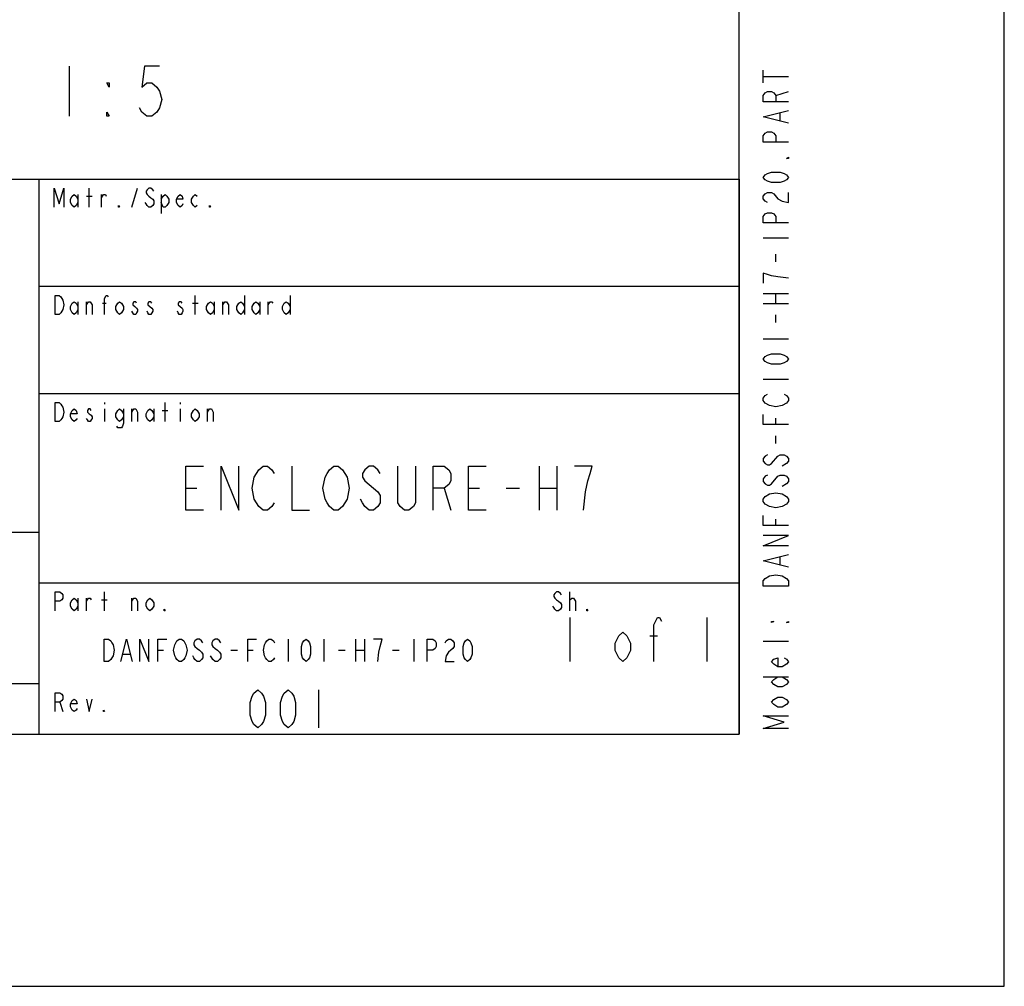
# Model space of a CAD drawing. Header units: inches. Extents: x 0 to 117, y 0 to 83.
# Tile 37 of 83: x 102 to 117, y 0 to 15. Entities that reach past the tile are written whole.
import ezdxf

# ---------------------------------------------------------------- set-up
doc = ezdxf.new("R2010")
doc.units = ezdxf.units.IN
doc.header["$LTSCALE"] = 6.431102
doc.header["$MEASUREMENT"] = 0
doc.layers.get('0').update_dxf_attribs({"linetype": 'CONTINUOUS'})

# ---------------------------------------------------------------- blocks, each defined once
blk = doc.blocks.new('SYMBOL_0_BL0', base_point=(94.026, 8.371))
at = {"color": 7, "linetype": 'CONTINUOUS'}
for p, q in [((102.658, 12.161), (102.658, 12.456)), ((103.322, 12.161), (103.411, 12.456)), ((102.481, 12.358), (102.481, 12.161)), ((102.613, 12.333), (102.702, 12.333)), ((102.85, 12.161), (102.85, 12.358)), ((103.78, 12.358), (103.78, 12.062)), ((104.311, 10.487), (104.311, 10.783)), ((105.079, 10.783), (105.079, 10.487)), ((105.788, 10.783), (105.788, 10.487)), ((102.481, 10.684), (102.481, 10.487)), ((102.613, 10.487), (102.613, 10.684)), ((102.864, 10.66), (102.923, 10.66)), ((104.267, 10.66), (104.356, 10.66)), ((104.606, 10.684), (104.606, 10.487)), ((104.739, 10.487), (104.739, 10.684)), ((105.315, 10.684), (105.315, 10.487)), ((105.448, 10.487), (105.448, 10.684)), ((102.894, 9.11), (102.894, 9.085)), ((103.839, 8.814), (103.839, 9.11)), ((104.075, 9.11), (104.075, 9.085)), ((102.894, 9.011), (102.894, 8.814)), ((103.322, 8.814), (103.322, 9.011)), ((103.662, 9.011), (103.662, 8.814)), ((103.794, 8.986), (103.883, 8.986)), ((104.075, 9.011), (104.075, 8.814)), ((104.503, 8.814), (104.503, 9.011)), ((102.894, 5.861), (102.894, 6.157)), ((110.153, 5.861), (110.153, 6.157)), ((102.481, 6.058), (102.481, 5.861)), ((102.613, 5.861), (102.613, 6.058)), ((102.85, 6.034), (102.938, 6.034)), ((103.322, 5.861), (103.322, 6.058)), ((102.2, 4.434), (102.244, 4.287))]:
    blk.add_line(p, q, dxfattribs=at)
for points in [[(102.111, 12.161), (102.111, 12.456), (102.185, 12.21), (102.259, 12.456), (102.259, 12.161)], [(103.662, 12.407), (103.647, 12.431), (103.617, 12.456), (103.588, 12.456), (103.558, 12.431), (103.544, 12.407), (103.544, 12.382), (103.558, 12.358), (103.588, 12.333), (103.617, 12.308), (103.647, 12.284), (103.662, 12.259), (103.662, 12.21), (103.647, 12.185), (103.617, 12.161), (103.588, 12.161), (103.558, 12.185), (103.544, 12.21), (103.529, 12.235)], [(102.481, 12.235), (102.451, 12.185), (102.421, 12.161), (102.392, 12.185), (102.362, 12.235), (102.362, 12.284), (102.392, 12.333), (102.421, 12.358), (102.451, 12.333), (102.481, 12.284)], [(102.85, 12.308), (102.879, 12.358), (102.909, 12.358), (102.923, 12.333)], [(103.78, 12.284), (103.809, 12.333), (103.839, 12.358), (103.868, 12.333), (103.898, 12.284), (103.898, 12.235), (103.868, 12.185), (103.839, 12.161), (103.809, 12.161), (103.78, 12.235)], [(104.119, 12.21), (104.105, 12.185), (104.075, 12.161), (104.045, 12.185), (104.016, 12.235), (104.016, 12.284), (104.045, 12.333), (104.075, 12.358), (104.105, 12.333), (104.119, 12.284), (104.016, 12.284)], [(104.341, 12.185), (104.311, 12.161), (104.282, 12.185), (104.252, 12.235), (104.252, 12.284), (104.282, 12.333), (104.311, 12.358), (104.341, 12.333)], [(103.13, 12.161), (103.115, 12.161), (103.115, 12.185), (103.13, 12.161)], [(104.547, 12.161), (104.533, 12.161), (104.533, 12.185), (104.547, 12.161)], [(102.126, 10.783), (102.185, 10.783), (102.215, 10.758), (102.23, 10.734), (102.244, 10.709), (102.259, 10.635), (102.244, 10.561), (102.23, 10.537), (102.215, 10.512), (102.185, 10.487), (102.126, 10.487), (102.126, 10.783)], [(102.894, 10.487), (102.894, 10.734), (102.923, 10.783), (102.938, 10.783), (102.953, 10.758)], [(102.481, 10.561), (102.451, 10.512), (102.421, 10.487), (102.392, 10.512), (102.362, 10.561), (102.362, 10.61), (102.392, 10.66), (102.421, 10.684), (102.451, 10.66), (102.481, 10.61)], [(102.613, 10.635), (102.643, 10.684), (102.672, 10.684), (102.702, 10.635), (102.702, 10.487)], [(103.189, 10.561), (103.16, 10.512), (103.13, 10.487), (103.101, 10.512), (103.071, 10.561), (103.071, 10.61), (103.101, 10.66), (103.13, 10.684), (103.16, 10.66), (103.189, 10.61), (103.189, 10.561)], [(103.396, 10.66), (103.381, 10.684), (103.352, 10.684), (103.337, 10.66), (103.337, 10.635), (103.366, 10.61), (103.396, 10.586), (103.411, 10.561), (103.411, 10.537), (103.396, 10.512), (103.381, 10.487), (103.352, 10.487), (103.337, 10.512), (103.322, 10.537)], [(103.632, 10.66), (103.617, 10.684), (103.588, 10.684), (103.573, 10.66), (103.573, 10.635), (103.603, 10.61), (103.632, 10.586), (103.647, 10.561), (103.647, 10.537), (103.632, 10.512), (103.617, 10.487), (103.588, 10.487), (103.573, 10.512), (103.558, 10.537)], [(104.105, 10.66), (104.09, 10.684), (104.06, 10.684), (104.045, 10.66), (104.045, 10.635), (104.075, 10.61), (104.105, 10.586), (104.119, 10.561), (104.119, 10.537), (104.105, 10.512), (104.09, 10.487), (104.06, 10.487), (104.045, 10.512), (104.031, 10.537)], [(104.606, 10.561), (104.577, 10.512), (104.547, 10.487), (104.518, 10.512), (104.488, 10.561), (104.488, 10.61), (104.518, 10.66), (104.547, 10.684), (104.577, 10.66), (104.606, 10.61)], [(104.739, 10.635), (104.769, 10.684), (104.798, 10.684), (104.828, 10.635), (104.828, 10.487)], [(105.079, 10.561), (105.049, 10.512), (105.02, 10.487), (104.99, 10.512), (104.961, 10.561), (104.961, 10.61), (104.99, 10.66), (105.02, 10.684), (105.049, 10.66), (105.079, 10.61)], [(105.315, 10.561), (105.286, 10.512), (105.256, 10.487), (105.227, 10.512), (105.197, 10.561), (105.197, 10.61), (105.227, 10.66), (105.256, 10.684), (105.286, 10.66), (105.315, 10.61)], [(105.448, 10.635), (105.478, 10.684), (105.507, 10.684), (105.522, 10.66)], [(105.788, 10.561), (105.758, 10.512), (105.729, 10.487), (105.699, 10.512), (105.669, 10.561), (105.669, 10.61), (105.699, 10.66), (105.729, 10.684), (105.758, 10.66), (105.788, 10.61)], [(102.126, 9.11), (102.185, 9.11), (102.215, 9.085), (102.23, 9.06), (102.244, 9.036), (102.259, 8.962), (102.244, 8.888), (102.23, 8.863), (102.215, 8.839), (102.185, 8.814), (102.126, 8.814), (102.126, 9.11)], [(102.466, 8.863), (102.451, 8.839), (102.421, 8.814), (102.392, 8.839), (102.362, 8.888), (102.362, 8.937), (102.392, 8.986), (102.421, 9.011), (102.451, 8.986), (102.466, 8.937), (102.362, 8.937)], [(102.687, 8.986), (102.672, 9.011), (102.643, 9.011), (102.628, 8.986), (102.628, 8.962), (102.658, 8.937), (102.687, 8.913), (102.702, 8.888), (102.702, 8.863), (102.687, 8.839), (102.672, 8.814), (102.643, 8.814), (102.628, 8.839), (102.613, 8.863)], [(103.189, 8.888), (103.16, 8.839), (103.13, 8.814), (103.101, 8.839), (103.071, 8.888), (103.071, 8.937), (103.101, 8.986), (103.13, 9.011), (103.16, 8.986), (103.189, 8.937)], [(103.189, 9.011), (103.189, 8.79), (103.174, 8.74), (103.16, 8.716), (103.101, 8.716), (103.086, 8.74)], [(103.322, 8.962), (103.352, 9.011), (103.381, 9.011), (103.411, 8.962), (103.411, 8.814)], [(103.662, 8.888), (103.632, 8.839), (103.603, 8.814), (103.573, 8.839), (103.544, 8.888), (103.544, 8.937), (103.573, 8.986), (103.603, 9.011), (103.632, 8.986), (103.662, 8.937)], [(104.37, 8.888), (104.341, 8.839), (104.311, 8.814), (104.282, 8.839), (104.252, 8.888), (104.252, 8.937), (104.282, 8.986), (104.311, 9.011), (104.341, 8.986), (104.37, 8.937), (104.37, 8.888)], [(104.503, 8.962), (104.533, 9.011), (104.562, 9.011), (104.592, 8.962), (104.592, 8.814)], [(102.126, 5.861), (102.126, 6.157), (102.2, 6.157), (102.23, 6.132), (102.244, 6.108), (102.244, 6.058), (102.23, 6.034), (102.2, 6.009), (102.126, 6.009)], [(110.02, 6.108), (110.005, 6.132), (109.976, 6.157), (109.946, 6.157), (109.917, 6.132), (109.902, 6.108), (109.902, 6.083), (109.917, 6.058), (109.946, 6.034), (109.976, 6.009), (110.005, 5.985), (110.02, 5.96), (110.02, 5.911), (110.005, 5.886), (109.976, 5.861), (109.946, 5.861), (109.917, 5.886), (109.902, 5.911), (109.887, 5.935)], [(102.481, 5.935), (102.451, 5.886), (102.421, 5.861), (102.392, 5.886), (102.362, 5.935), (102.362, 5.985), (102.392, 6.034), (102.421, 6.058), (102.451, 6.034), (102.481, 5.985)], [(102.613, 6.009), (102.643, 6.058), (102.672, 6.058), (102.687, 6.034)], [(103.322, 6.009), (103.352, 6.058), (103.381, 6.058), (103.411, 6.009), (103.411, 5.861)], [(103.662, 5.935), (103.632, 5.886), (103.603, 5.861), (103.573, 5.886), (103.544, 5.935), (103.544, 5.985), (103.573, 6.034), (103.603, 6.058), (103.632, 6.034), (103.662, 5.985), (103.662, 5.935)], [(110.153, 6.009), (110.153, 6.034), (110.182, 6.058), (110.197, 6.058), (110.212, 6.058), (110.241, 6.009), (110.241, 5.861)], [(103.839, 5.861), (103.824, 5.861), (103.824, 5.886), (103.839, 5.861)], [(110.433, 5.861), (110.418, 5.861), (110.418, 5.886), (110.433, 5.861)], [(102.126, 4.287), (102.126, 4.582), (102.2, 4.582), (102.23, 4.557), (102.244, 4.533), (102.244, 4.484), (102.23, 4.459), (102.2, 4.434), (102.126, 4.434)], [(102.466, 4.336), (102.451, 4.311), (102.421, 4.287), (102.392, 4.311), (102.362, 4.36), (102.362, 4.41), (102.392, 4.459), (102.421, 4.484), (102.451, 4.459), (102.466, 4.41), (102.362, 4.41)], [(102.613, 4.484), (102.658, 4.287), (102.702, 4.484)], [(102.894, 4.287), (102.879, 4.287), (102.879, 4.311), (102.894, 4.287)]]:
    blk.add_lwpolyline(points, dxfattribs=at)

msp = doc.modelspace()

# ---------------------------------------------------------------- linework, layer by layer
at = {"color": 7, "linetype": 'CONTINUOUS'}
for p, q in [((116.929, 0), (116.929, 82.677)), ((112.795, 3.937), (112.795, 78.74)), ((102.345, 14.36), (102.345, 13.578)), ((113.169, 14.101), (113.169, 14.298)), ((113.169, 14.2), (113.562, 14.2)), ((113.366, 13.905), (113.562, 13.964)), ((113.431, 13.511), (113.431, 13.629)), ((77.362, 12.598), (112.795, 12.598)), ((101.87, 12.598), (101.87, 3.937)), ((112.795, 12.598), (112.795, 3.937)), ((113.169, 11.68), (113.562, 11.68)), ((113.366, 11.306), (113.366, 11.424)), ((101.87, 10.925), (112.795, 10.925)), ((113.169, 10.814), (113.562, 10.814)), ((113.366, 10.657), (113.366, 10.814)), ((113.169, 10.657), (113.562, 10.657)), ((113.366, 10.361), (113.366, 10.479)), ((113.169, 10.105), (113.562, 10.105)), ((113.169, 9.475), (113.562, 9.475)), ((101.87, 9.252), (112.795, 9.252)), ((113.366, 8.767), (113.366, 8.865)), ((113.366, 8.472), (113.366, 8.59)), ((113.53, 8.157), (113.464, 8.117)), ((109.675, 8.12), (109.675, 7.431)), ((109.951, 8.12), (109.951, 7.431)), ((113.53, 7.842), (113.464, 7.802)), ((104.163, 7.776), (104.336, 7.776)), ((108.194, 7.776), (108.297, 7.431)), ((108.573, 7.776), (108.745, 7.776)), ((109.158, 7.776), (109.365, 7.776)), ((109.675, 7.776), (109.951, 7.776)), ((113.366, 7.192), (113.366, 7.29)), ((77.362, 7.087), (101.87, 7.087)), ((113.431, 6.582), (113.431, 6.7)), ((101.87, 6.299), (112.795, 6.299)), ((110.153, 5.758), (110.153, 5.069)), ((112.288, 5.758), (112.288, 5.069)), ((105.758, 5.419), (105.758, 5.069)), ((106.318, 5.419), (106.318, 5.069)), ((106.808, 5.419), (106.808, 5.069)), ((106.948, 5.419), (106.948, 5.069)), ((107.718, 5.419), (107.718, 5.069)), ((111.401, 5.471), (111.522, 5.471)), ((113.562, 5.381), (113.169, 5.381)), ((103.728, 5.244), (103.815, 5.244)), ((104.865, 5.244), (104.97, 5.244)), ((105.128, 5.244), (105.215, 5.244)), ((106.545, 5.244), (106.65, 5.244)), ((106.808, 5.244), (106.948, 5.244)), ((107.385, 5.244), (107.49, 5.244)), ((103.185, 5.186), (103.29, 5.186)), ((113.169, 4.83), (113.562, 4.83)), ((77.362, 4.724), (101.87, 4.724)), ((106.23, 4.626), (106.23, 4.035)), ((4.134, 3.937), (112.795, 3.937)), ((77.362, 3.937), (112.795, 3.937)), ((0, 0), (116.929, 0))]:
    msp.add_line(p, q, dxfattribs=at)
for points in [[(103.751, 14.36), (103.516, 14.36), (103.477, 14.034), (103.555, 14.099), (103.634, 14.099), (103.712, 14.034), (103.751, 13.969), (103.79, 13.839), (103.751, 13.708), (103.712, 13.643), (103.634, 13.578), (103.555, 13.578), (103.477, 13.643), (103.438, 13.708)], [(102.97, 14.099), (102.97, 14.034), (102.93, 14.099), (102.97, 14.099)], [(113.562, 13.806), (113.169, 13.806), (113.169, 13.905), (113.201, 13.944), (113.234, 13.964), (113.3, 13.964), (113.333, 13.944), (113.366, 13.905), (113.366, 13.806)], [(113.562, 13.472), (113.169, 13.57), (113.562, 13.668)], [(102.97, 13.578), (102.93, 13.578), (102.93, 13.643), (102.97, 13.578)], [(113.562, 13.176), (113.169, 13.176), (113.169, 13.275), (113.201, 13.314), (113.234, 13.334), (113.3, 13.334), (113.333, 13.314), (113.366, 13.275), (113.366, 13.176)], [(113.562, 12.94), (113.562, 12.92), (113.53, 12.92), (113.562, 12.94)], [(113.562, 12.625), (113.53, 12.586), (113.497, 12.566), (113.431, 12.546), (113.3, 12.546), (113.234, 12.566), (113.201, 12.586), (113.169, 12.625), (113.201, 12.664), (113.234, 12.684), (113.3, 12.704), (113.431, 12.704), (113.497, 12.684), (113.53, 12.664), (113.562, 12.625)], [(113.234, 12.231), (113.201, 12.251), (113.169, 12.29), (113.169, 12.33), (113.201, 12.369), (113.234, 12.389), (113.3, 12.389), (113.333, 12.369)], [(113.333, 12.369), (113.398, 12.29), (113.464, 12.251), (113.562, 12.231), (113.562, 12.389)], [(113.562, 11.916), (113.169, 11.916), (113.169, 12.015), (113.201, 12.054), (113.234, 12.074), (113.3, 12.074), (113.333, 12.054), (113.366, 12.015), (113.366, 11.916)], [(113.562, 11.05), (113.398, 11.07), (113.3, 11.09), (113.234, 11.109), (113.169, 11.129), (113.169, 10.972)], [(113.562, 9.79), (113.53, 9.751), (113.497, 9.731), (113.431, 9.712), (113.3, 9.712), (113.234, 9.731), (113.201, 9.751), (113.169, 9.79), (113.201, 9.83), (113.234, 9.849), (113.3, 9.869), (113.431, 9.869), (113.497, 9.849), (113.53, 9.83), (113.562, 9.79)], [(113.267, 9.062), (113.201, 9.101), (113.169, 9.141), (113.169, 9.18), (113.201, 9.22), (113.234, 9.239)], [(113.497, 9.239), (113.53, 9.22), (113.562, 9.18), (113.562, 9.141), (113.53, 9.101)], [(113.53, 9.101), (113.464, 9.062), (113.366, 9.042), (113.267, 9.062)], [(113.562, 8.767), (113.169, 8.767), (113.169, 8.924)], [(113.234, 8.294), (113.201, 8.275), (113.169, 8.235), (113.169, 8.196), (113.201, 8.157), (113.234, 8.137), (113.267, 8.137), (113.3, 8.157)], [(113.3, 8.157), (113.398, 8.275), (113.431, 8.294), (113.497, 8.294), (113.53, 8.275), (113.562, 8.235), (113.562, 8.196), (113.53, 8.157)], [(104.439, 7.431), (104.163, 7.431), (104.163, 8.12), (104.439, 8.12)], [(104.715, 7.431), (104.715, 8.12), (104.99, 7.431), (104.99, 8.12)], [(105.541, 7.546), (105.507, 7.489), (105.438, 7.431), (105.369, 7.431), (105.3, 7.489), (105.266, 7.546), (105.231, 7.603), (105.197, 7.776), (105.231, 7.948), (105.266, 8.005), (105.3, 8.063), (105.369, 8.12), (105.438, 8.12), (105.507, 8.063), (105.541, 8.005)], [(105.817, 8.12), (105.817, 7.431), (106.093, 7.431)], [(106.644, 7.546), (106.609, 7.489), (106.54, 7.431), (106.471, 7.431), (106.403, 7.489), (106.368, 7.546), (106.334, 7.603), (106.299, 7.776), (106.334, 7.948), (106.368, 8.005), (106.403, 8.063), (106.471, 8.12), (106.54, 8.12), (106.609, 8.063), (106.644, 8.005), (106.678, 7.948), (106.713, 7.776), (106.678, 7.603), (106.644, 7.546)], [(107.195, 8.005), (107.16, 8.063), (107.092, 8.12), (107.023, 8.12), (106.954, 8.063), (106.919, 8.005), (106.919, 7.948), (106.954, 7.89), (107.023, 7.833), (107.092, 7.776), (107.16, 7.718), (107.195, 7.661), (107.195, 7.546), (107.16, 7.489), (107.092, 7.431), (107.023, 7.431), (106.954, 7.489), (106.919, 7.546), (106.885, 7.603)], [(107.746, 8.12), (107.746, 7.546), (107.712, 7.489), (107.643, 7.431), (107.574, 7.431), (107.505, 7.489), (107.47, 7.546), (107.47, 8.12)], [(108.022, 7.431), (108.022, 8.12), (108.194, 8.12), (108.263, 8.063), (108.297, 8.005), (108.297, 7.89), (108.263, 7.833), (108.194, 7.776), (108.022, 7.776)], [(108.848, 7.431), (108.573, 7.431), (108.573, 8.12), (108.848, 8.12)], [(110.364, 7.431), (110.399, 7.718), (110.433, 7.89), (110.468, 8.005), (110.502, 8.12), (110.226, 8.12)], [(113.234, 7.979), (113.201, 7.96), (113.169, 7.92), (113.169, 7.881), (113.201, 7.842), (113.234, 7.822), (113.267, 7.822), (113.3, 7.842)], [(113.3, 7.842), (113.398, 7.96), (113.431, 7.979), (113.497, 7.979), (113.53, 7.96), (113.562, 7.92), (113.562, 7.881), (113.53, 7.842)], [(113.201, 7.645), (113.267, 7.684), (113.366, 7.704), (113.464, 7.684), (113.53, 7.645)], [(113.267, 7.487), (113.201, 7.527), (113.169, 7.566), (113.169, 7.605), (113.201, 7.645)], [(113.53, 7.527), (113.464, 7.487), (113.366, 7.468), (113.267, 7.487)], [(113.53, 7.645), (113.562, 7.605), (113.562, 7.566), (113.53, 7.527)], [(113.562, 7.192), (113.169, 7.192), (113.169, 7.349)], [(113.562, 6.877), (113.169, 6.877), (113.562, 7.035), (113.169, 7.035)], [(113.562, 6.542), (113.169, 6.641), (113.562, 6.739)], [(113.464, 6.405), (113.53, 6.365), (113.562, 6.326), (113.562, 6.247), (113.169, 6.247)], [(113.169, 6.247), (113.169, 6.326), (113.201, 6.365)], [(113.201, 6.365), (113.267, 6.405), (113.366, 6.424), (113.464, 6.405)], [(111.462, 5.069), (111.462, 5.643), (111.522, 5.758), (111.552, 5.758), (111.582, 5.7)], [(113.3, 5.696), (113.333, 5.696), (113.3, 5.676), (113.3, 5.696)], [(113.562, 5.696), (113.562, 5.676), (113.53, 5.676), (113.562, 5.696)], [(102.888, 5.419), (102.958, 5.419), (102.993, 5.39), (103.01, 5.361), (103.028, 5.331), (103.045, 5.244), (103.028, 5.156), (103.01, 5.127), (102.993, 5.098), (102.958, 5.069), (102.888, 5.069), (102.888, 5.419)], [(103.15, 5.069), (103.238, 5.419), (103.325, 5.069)], [(103.448, 5.069), (103.448, 5.419), (103.588, 5.069), (103.588, 5.419)], [(103.728, 5.069), (103.728, 5.419), (103.868, 5.419)], [(104.148, 5.127), (104.13, 5.098), (104.095, 5.069), (104.06, 5.069), (104.025, 5.098), (104.008, 5.127), (103.99, 5.156), (103.973, 5.244), (103.99, 5.331), (104.008, 5.361), (104.025, 5.39), (104.06, 5.419), (104.095, 5.419), (104.13, 5.39), (104.148, 5.361), (104.165, 5.331), (104.183, 5.244), (104.165, 5.156), (104.148, 5.127)], [(104.428, 5.361), (104.41, 5.39), (104.375, 5.419), (104.34, 5.419), (104.305, 5.39), (104.288, 5.361), (104.288, 5.331), (104.305, 5.302), (104.34, 5.273), (104.375, 5.244), (104.41, 5.215), (104.428, 5.186), (104.428, 5.127), (104.41, 5.098), (104.375, 5.069), (104.34, 5.069), (104.305, 5.098), (104.288, 5.127), (104.27, 5.156)], [(104.708, 5.361), (104.69, 5.39), (104.655, 5.419), (104.62, 5.419), (104.585, 5.39), (104.568, 5.361), (104.568, 5.331), (104.585, 5.302), (104.62, 5.273), (104.655, 5.244), (104.69, 5.215), (104.708, 5.186), (104.708, 5.127), (104.69, 5.098), (104.655, 5.069), (104.62, 5.069), (104.585, 5.098), (104.568, 5.127), (104.55, 5.156)], [(105.128, 5.069), (105.128, 5.419), (105.268, 5.419)], [(105.548, 5.127), (105.53, 5.098), (105.495, 5.069), (105.46, 5.069), (105.425, 5.098), (105.408, 5.127), (105.39, 5.156), (105.373, 5.244), (105.39, 5.331), (105.408, 5.361), (105.425, 5.39), (105.46, 5.419), (105.495, 5.419), (105.53, 5.39), (105.548, 5.361)], [(106.038, 5.069), (106.003, 5.098), (105.985, 5.127), (105.968, 5.186), (105.968, 5.302), (105.985, 5.361), (106.003, 5.39), (106.038, 5.419), (106.073, 5.39), (106.09, 5.361), (106.108, 5.302), (106.108, 5.186), (106.09, 5.127), (106.073, 5.098), (106.038, 5.069)], [(107.158, 5.069), (107.175, 5.215), (107.193, 5.302), (107.21, 5.361), (107.228, 5.419), (107.088, 5.419)], [(107.928, 5.069), (107.928, 5.419), (108.015, 5.419), (108.05, 5.39), (108.068, 5.361), (108.068, 5.302), (108.05, 5.273), (108.015, 5.244), (107.928, 5.244)], [(108.208, 5.361), (108.225, 5.39), (108.26, 5.419), (108.295, 5.419), (108.33, 5.39), (108.348, 5.361), (108.348, 5.302), (108.33, 5.273), (108.295, 5.244), (108.26, 5.215), (108.225, 5.156), (108.208, 5.069), (108.348, 5.069)], [(108.558, 5.069), (108.523, 5.098), (108.505, 5.127), (108.488, 5.186), (108.488, 5.302), (108.505, 5.361), (108.523, 5.39), (108.558, 5.419), (108.593, 5.39), (108.61, 5.361), (108.628, 5.302), (108.628, 5.186), (108.61, 5.127), (108.593, 5.098), (108.558, 5.069)], [(111.1, 5.241), (111.04, 5.126), (110.979, 5.069), (110.919, 5.126), (110.859, 5.241), (110.859, 5.356), (110.919, 5.471), (110.979, 5.528), (111.04, 5.471), (111.1, 5.356), (111.1, 5.241)], [(113.497, 5.125), (113.53, 5.105), (113.562, 5.066), (113.53, 5.027), (113.464, 4.987), (113.398, 4.987), (113.333, 5.027), (113.3, 5.066), (113.333, 5.105), (113.398, 5.125), (113.398, 4.987)], [(113.464, 4.83), (113.53, 4.79), (113.562, 4.751), (113.53, 4.712), (113.464, 4.672), (113.398, 4.672), (113.333, 4.712), (113.3, 4.751), (113.333, 4.79), (113.398, 4.83)], [(105.285, 4.035), (105.226, 4.085), (105.197, 4.134), (105.167, 4.232), (105.167, 4.429), (105.197, 4.528), (105.226, 4.577), (105.285, 4.626), (105.344, 4.577), (105.374, 4.528), (105.404, 4.429), (105.404, 4.232), (105.374, 4.134), (105.344, 4.085), (105.285, 4.035)], [(105.758, 4.035), (105.699, 4.085), (105.669, 4.134), (105.64, 4.232), (105.64, 4.429), (105.669, 4.528), (105.699, 4.577), (105.758, 4.626), (105.817, 4.577), (105.846, 4.528), (105.876, 4.429), (105.876, 4.232), (105.846, 4.134), (105.817, 4.085), (105.758, 4.035)], [(113.464, 4.515), (113.53, 4.475), (113.562, 4.436), (113.53, 4.397), (113.464, 4.357), (113.398, 4.357), (113.333, 4.397), (113.3, 4.436), (113.333, 4.475), (113.398, 4.515), (113.464, 4.515)], [(113.562, 4.023), (113.169, 4.023), (113.497, 4.121), (113.169, 4.22), (113.562, 4.22)]]:
    msp.add_lwpolyline(points, dxfattribs=at)

# ---------------------------------------------------------------- block references
msp.add_blockref('SYMBOL_0_BL0', (94.026, 8.371), dxfattribs=at)

doc.saveas('drawing.dxf')
